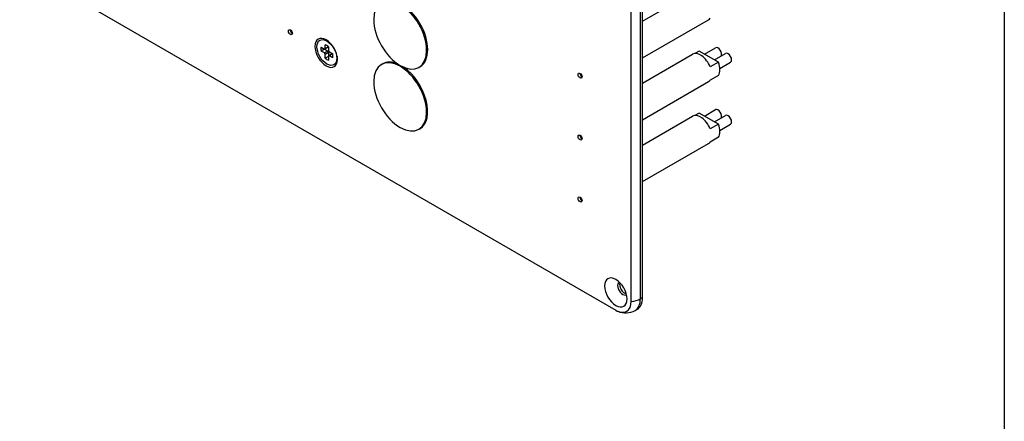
# Model space of a CAD drawing. Header units: inches. Extents: x 0 to 40.7, y 0 to 26.
# Tile 34 of 39: x 36.5 to 40.7, y 14.3 to 16.1. Entities that reach past the tile are written whole.
import ezdxf

# ---------------------------------------------------------------- set-up
doc = ezdxf.new("R2010")
doc.units = ezdxf.units.IN
doc.header["$LTSCALE"] = 0.5
doc.header["$MEASUREMENT"] = 0
doc.layers.add('AM_VIS', color=7, linetype='Continuous', lineweight=30)
doc.layers.add('FORMAT', color=112, linetype='Continuous')

msp = doc.modelspace()

# ---------------------------------------------------------------- linework, layer by layer
at = {"layer": 'AM_VIS', "color": 72}
for p, q in [((39.171, 14.8456), (39.171, 20.0253)), ((39.1807, 14.8512), (39.1807, 20.0308)), ((39.1313, 14.8351), (39.1313, 20.0147)), ((33.0322, 18.2795), (39.0647, 14.7966)), ((39.1807, 14.8512), (39.171, 14.8456)), ((39.158, 14.8011), (39.1484, 14.7955))]:
    msp.add_line(p, q, dxfattribs=at)
at = {"layer": 'AM_VIS', "color": 240}
for p, q in [((39.1807, 16.0464), (39.3971, 16.1714)), ((39.1807, 15.8886), (39.4655, 16.053)), ((39.4481, 15.9042), (39.4961, 15.932)), ((39.1807, 15.7785), (39.3971, 15.9035)), ((39.4253, 15.9173), (39.4065, 15.9065)), ((39.5084, 15.8694), (39.4253, 15.9173)), ((39.4914, 15.8792), (39.5394, 15.907)), ((39.5084, 15.8694), (39.4728, 15.8489)), ((39.515, 15.8423), (39.5613, 15.8691)), ((39.5084, 15.8122), (39.4728, 15.7917)), ((39.1807, 15.6206), (39.4655, 15.7851)), ((39.1807, 15.5106), (39.3971, 15.6355)), ((39.4253, 15.6494), (39.4065, 15.6386)), ((39.5084, 15.6015), (39.4253, 15.6494)), ((39.4481, 15.6363), (39.4961, 15.6641)), ((39.4914, 15.6113), (39.5394, 15.639)), ((39.5084, 15.6015), (39.4728, 15.5809)), ((39.515, 15.5744), (39.5613, 15.6012)), ((39.1807, 15.3527), (39.4655, 15.5171)), ((39.5084, 15.5443), (39.4728, 15.5238))]:
    msp.add_line(p, q, dxfattribs=at)
at = {"layer": 'AM_VIS', "color": 33}
for p, q in [((37.7897, 15.934), (37.8042, 15.9256)), ((37.8211, 15.9337), (37.8067, 15.9254)), ((37.8077, 15.9277), (37.8077, 15.9444)), ((37.822, 15.9359), (37.8077, 15.9277)), ((37.822, 15.9583), (37.8096, 15.9638)), ((37.822, 15.9362), (37.822, 15.9195)), ((37.804, 15.9258), (37.7897, 15.9175)), ((37.8042, 15.9092), (37.7897, 15.9175)), ((37.8186, 15.9175), (37.8042, 15.9092)), ((37.8053, 15.9252), (37.8186, 15.9175)), ((37.8222, 15.9113), (37.8077, 15.903)), ((37.8077, 15.8863), (37.8077, 15.903)), ((37.822, 15.8945), (37.8077, 15.8863)), ((37.822, 15.8948), (37.822, 15.8781)), ((37.8222, 15.9113), (37.8222, 15.8959)), ((37.8375, 15.9054), (37.823, 15.8971)), ((37.8256, 15.9133), (37.84, 15.9049)), ((37.8398, 15.9051), (37.8256, 15.8968)), ((37.84, 15.8885), (37.8256, 15.8968)), ((37.8592, 15.8939), (37.8577, 15.8804))]:
    msp.add_line(p, q, dxfattribs=at)
at = {"layer": 'AM_VIS', "color": 150}
for p, q in [((38.051, 15.8594), (38.0557, 15.8621)), ((38.2129, 15.847), (38.2175, 15.8496)), ((38.2129, 15.579), (38.2175, 15.5817))]:
    msp.add_line(p, q, dxfattribs=at)
at = {"layer": 'AM_VIS', "color": 72}
msp.add_arc((39.1076, 14.8686), 0.0836, 246.0395, 299.1799, dxfattribs=at)
at = {"layer": 'AM_VIS', "color": 150}
for centre, start_param, end_param in [((38.132, 15.9871), 0.785398, 7.068583), ((38.1366, 15.9898), 3.141593, 6.283185), ((38.132, 15.7192), 0.785398, 7.068583), ((38.1366, 15.7219), 5.63271, 6.283185), ((38.1366, 15.7219), 3.141593, 5.403675)]:
    msp.add_ellipse(centre, major_axis=(-0.0809, 0.1402), ratio=0.57735, start_param=start_param, end_param=end_param, dxfattribs=at)
at = {"layer": 'AM_VIS', "color": 240}
for centre, major_axis, start_param, end_param in [((39.4313, 16.1122), (-0.0342, 0.0592), 3.141593, 3.389479), ((39.5071, 15.913), (-0.0109, 0.0189), 3.342434, 6.283185), ((39.4313, 15.8443), (-0.0342, 0.0592), 4.464502, 6.283185), ((39.5504, 15.888), (-0.0109, 0.0189), 3.141593, 6.283185), ((39.4668, 15.8648), (-0.0342, 0.0592), 3.389479, 4.464502), ((39.4313, 15.8443), (-0.0342, 0.0592), 3.141593, 3.389479), ((39.4313, 15.5763), (-0.0342, 0.0592), 4.464502, 6.283185), ((39.5071, 15.6451), (-0.0109, 0.0189), 3.342434, 6.283185), ((39.5504, 15.6201), (-0.0109, 0.0189), 3.141593, 6.283185), ((39.4668, 15.5969), (-0.0342, 0.0592), 3.389479, 4.464502), ((39.4313, 15.5763), (-0.0342, 0.0592), 3.141593, 3.389479)]:
    msp.add_ellipse(centre, major_axis=major_axis, ratio=0.57735, start_param=start_param, end_param=end_param, dxfattribs=at)
at = {"layer": 'AM_VIS', "color": 72}
for centre, major_axis, start_param, end_param in [((37.6571, 15.9988), (-0.006, 0.0104), 0.785398, 7.068583), ((37.6656, 16.0037), (-0.006, 0.0104), 0.783184, 2.358409), ((37.8118, 15.9094), (-0.0343, 0.0595), 0.785398, 7.068583), ((38.91, 15.8112), (-0.006, 0.0104), 0.785398, 7.068583), ((38.9185, 15.8161), (-0.006, 0.0104), 0.783184, 2.358409), ((38.91, 15.5433), (-0.006, 0.0104), 0.785398, 7.068583), ((38.9185, 15.5482), (-0.006, 0.0104), 0.783184, 2.358409), ((38.91, 15.2754), (-0.006, 0.0104), 0.785398, 7.068583), ((38.9185, 15.2803), (-0.006, 0.0104), 0.783184, 2.358409), ((39.0647, 14.8735), (-0.0343, 0.0595), 0.785398, 7.068583), ((39.0949, 14.891), (-0.0158, 0.0273), 6.265978, 9.441985), ((39.1034, 14.8958), (-0.0158, 0.0273), 0.48133, 2.660263), ((39.0647, 14.8735), (-0.0471, 0.0816), 2.356194, 3.926991), ((39.1264, 14.8713), (0.063, 0), 4.78936, 5.497787), ((39.0937, 14.8903), (-0.0547, 0.0947), 3.141593, 3.926991), ((39.1034, 14.8958), (-0.0547, 0.0947), 3.141593, 3.926991)]:
    msp.add_ellipse(centre, major_axis=major_axis, ratio=0.57735, start_param=start_param, end_param=end_param, dxfattribs=at)
at = {"layer": 'AM_VIS', "color": 33}
for centre, major_axis, start_param, end_param in [((37.8149, 15.9112), (-0.0305, 0.0529), 0.785398, 7.068583), ((37.8149, 15.9112), (-0.0185, 0.032), 0.509172, 1.061625), ((37.8149, 15.9112), (-0.0185, 0.032), 5.221561, 5.774014), ((37.8186, 15.9381), (-0.00252, 0.00436), 3.141593, 3.614553), ((37.8042, 15.9298), (-0.00252, 0.00436), 2.356194, 3.926991), ((37.8042, 15.9051), (-0.00252, 0.00436), 3.926991, 5.497787), ((37.8186, 15.9134), (-0.00252, 0.00436), 3.926991, 5.497787), ((37.8256, 15.9174), (-0.00252, 0.00436), 0.785398, 2.356194), ((37.8256, 15.8927), (-0.00252, 0.00436), 5.497787, 7.068583), ((37.84, 15.901), (-0.00252, 0.00436), 5.810225, 6.283185), ((37.8149, 15.9112), (-0.0185, 0.032), 3.650764, 4.203217), ((37.8149, 15.9112), (-0.0185, 0.032), 2.079968, 2.632421)]:
    msp.add_ellipse(centre, major_axis=major_axis, ratio=0.57735, start_param=start_param, end_param=end_param, dxfattribs=at)
at = {"layer": 'FORMAT'}
msp.add_line((40.7453, 26.0224), (40.7453, 0.4062), dxfattribs=at)

doc.saveas('drawing.dxf')
